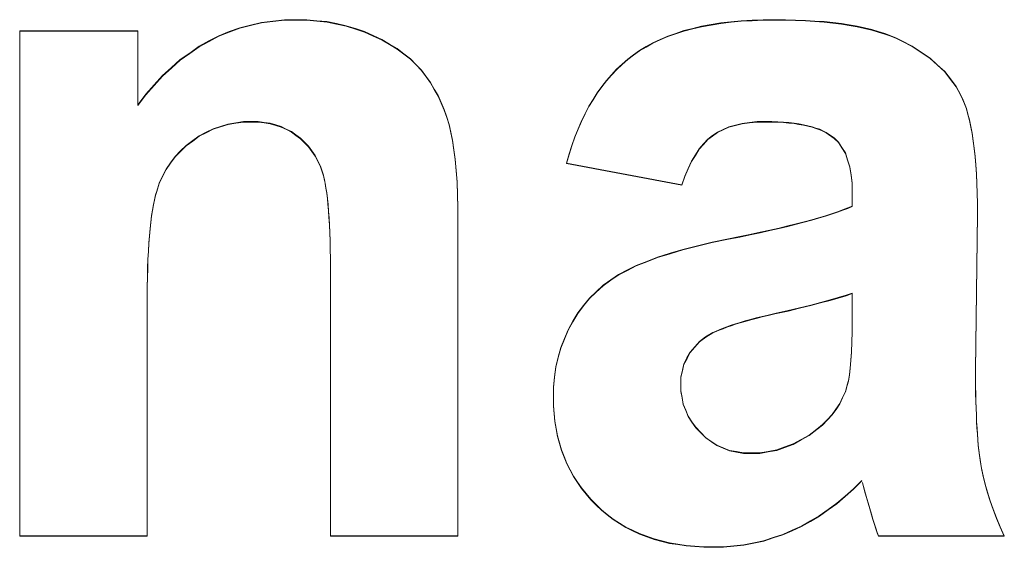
# Model space of a CAD drawing. Extents: x 229 to 926, y 37 to 878.
# Tile 21 of 194: x 409.93 to 413.46, y 69.52 to 71.42. Entities that reach past the tile are written whole.
import ezdxf

# ---------------------------------------------------------------- set-up
doc = ezdxf.new("R2010")
doc.units = 0
doc.layers.get('0').update_dxf_attribs({"lineweight": 13})
doc.layers.add('Beschriftung', color=7, linetype='Continuous', lineweight=25)
doc.layers.add('Beschriftung-A03ENJ5NI0', color=7, linetype='Continuous', lineweight=25)

# ---------------------------------------------------------------- blocks, each defined once
blk = doc.blocks.new('Referenz-A03ENJ5LI0', base_point=(255.7277, 65.704))
at = {"layer": 'Beschriftung', "color": 0, "lineweight": -2}
for p, q in [((410.8361, 71.4091), (410.8772, 71.4138)), ((410.8772, 71.4138), (410.92, 71.4138)), ((410.92, 71.4138), (410.9578, 71.4138)), ((410.9578, 71.4138), (410.994, 71.4102)), ((412.5175, 71.4099), (412.5569, 71.4118)), ((412.5569, 71.4118), (412.5965, 71.4138)), ((412.5965, 71.4138), (412.6385, 71.4138)), ((412.6385, 71.4138), (412.6767, 71.4138)), ((412.6767, 71.4138), (412.7125, 71.4126)), ((412.7125, 71.4126), (412.7483, 71.4115)), ((412.7483, 71.4115), (412.7817, 71.4091)), ((410.6794, 71.3708), (410.7167, 71.3851)), ((410.7167, 71.3851), (410.7559, 71.3947)), ((410.7559, 71.3947), (410.7951, 71.4043)), ((410.7951, 71.4043), (410.8361, 71.4091)), ((410.994, 71.4102), (411.0301, 71.4067)), ((411.0301, 71.4067), (411.0647, 71.3996)), ((411.0647, 71.3996), (411.0991, 71.3924)), ((411.0991, 71.3924), (411.1321, 71.3817)), ((411.1321, 71.3817), (411.1649, 71.371)), ((412.3116, 71.3744), (412.3433, 71.3823)), ((412.3433, 71.3823), (412.375, 71.3902)), ((412.375, 71.3902), (412.4093, 71.3961)), ((412.4093, 71.3961), (412.4437, 71.4019)), ((412.4437, 71.4019), (412.4806, 71.406)), ((412.4806, 71.406), (412.5175, 71.4099)), ((412.7817, 71.4091), (412.815, 71.4067)), ((412.815, 71.4067), (412.8459, 71.4031)), ((412.8459, 71.4031), (412.8769, 71.3996)), ((412.8769, 71.3996), (412.9054, 71.3949)), ((412.9054, 71.3949), (412.9338, 71.39)), ((412.9338, 71.39), (412.9598, 71.3842)), ((412.9598, 71.3842), (412.9858, 71.3783)), ((412.9858, 71.3783), (413.0094, 71.3711)), ((409.9268, 69.5617), (409.9268, 71.3738)), ((409.9268, 71.3738), (410.3514, 71.3738)), ((410.3514, 71.3738), (410.3514, 71.1077)), ((410.6065, 71.3373), (410.642, 71.3564)), ((410.642, 71.3564), (410.6794, 71.3708)), ((411.1649, 71.371), (411.1962, 71.3567)), ((411.1962, 71.3567), (411.2276, 71.3424)), ((411.2276, 71.3424), (411.255, 71.3261)), ((412.2002, 71.3311), (412.2268, 71.3429)), ((412.2268, 71.3429), (412.2533, 71.3547)), ((412.2533, 71.3547), (412.2825, 71.3646)), ((412.2825, 71.3646), (412.3116, 71.3744)), ((413.0094, 71.3711), (413.033, 71.364)), ((413.033, 71.364), (413.0541, 71.3557)), ((413.0541, 71.3557), (413.0753, 71.3474)), ((413.0753, 71.3474), (413.094, 71.3379)), ((410.5372, 71.2942), (410.5709, 71.3182)), ((410.5709, 71.3182), (410.6065, 71.3373)), ((411.255, 71.3261), (411.2825, 71.3098)), ((411.2825, 71.3098), (411.3062, 71.2917)), ((412.1524, 71.3036), (412.1764, 71.3173)), ((412.1764, 71.3173), (412.2002, 71.3311)), ((413.094, 71.3379), (413.1314, 71.3189)), ((413.1314, 71.3189), (413.1633, 71.2974)), ((410.4716, 71.2417), (410.5034, 71.2703)), ((410.5034, 71.2703), (410.5372, 71.2942)), ((411.3062, 71.2917), (411.3298, 71.2735)), ((411.3298, 71.2735), (411.3497, 71.2532)), ((412.0899, 71.2541), (412.1097, 71.272)), ((412.1097, 71.272), (412.131, 71.2877)), ((412.131, 71.2877), (412.1524, 71.3036)), ((413.1633, 71.2974), (413.1952, 71.2758)), ((413.1952, 71.2758), (413.2215, 71.2518)), ((410.4397, 71.213), (410.4716, 71.2417)), ((411.3497, 71.2532), (411.3695, 71.2331)), ((412.0519, 71.2163), (412.0701, 71.2362)), ((412.0701, 71.2362), (412.0899, 71.2541)), ((413.2215, 71.2518), (413.2478, 71.2277)), ((410.4096, 71.1795), (410.4397, 71.213)), ((411.3695, 71.2331), (411.3856, 71.2108)), ((411.3856, 71.2108), (411.4016, 71.1887)), ((412.0337, 71.1962), (412.0519, 71.2163)), ((413.2478, 71.2277), (413.2686, 71.2011)), ((413.2686, 71.2011), (413.2894, 71.1744)), ((410.3797, 71.146), (410.4096, 71.1795)), ((411.4016, 71.1887), (411.4152, 71.165)), ((411.4152, 71.165), (411.4289, 71.1414)), ((412.0004, 71.1519), (412.0171, 71.174)), ((412.0171, 71.174), (412.0337, 71.1962)), ((413.2894, 71.1744), (413.3046, 71.1452)), ((410.3514, 71.1077), (410.3797, 71.146)), ((411.4289, 71.1414), (411.44, 71.1162)), ((411.9704, 71.1034), (411.9854, 71.1276)), ((411.9854, 71.1276), (412.0004, 71.1519)), ((413.3046, 71.1452), (413.3123, 71.1306)), ((413.3123, 71.1306), (413.319, 71.1129)), ((411.44, 71.1162), (411.4511, 71.0911)), ((411.9569, 71.077), (411.9704, 71.1034)), ((413.319, 71.1129), (413.3256, 71.0953)), ((413.3256, 71.0953), (413.3313, 71.0746)), ((411.4511, 71.0911), (411.4599, 71.0645)), ((411.4599, 71.0645), (411.4686, 71.0378)), ((411.9434, 71.0505), (411.9569, 71.077)), ((413.3313, 71.0746), (413.3371, 71.0539)), ((410.6215, 71.0224), (410.5965, 71.0095)), ((410.6482, 71.0309), (410.6215, 71.0224)), ((410.6747, 71.0394), (410.6482, 71.0309)), ((410.7028, 71.0437), (410.6747, 71.0394)), ((410.7308, 71.0479), (410.7028, 71.0437)), ((410.7605, 71.0479), (410.7308, 71.0479)), ((410.7836, 71.0479), (410.7605, 71.0479)), ((410.805, 71.045), (410.7836, 71.0479)), ((410.8265, 71.042), (410.805, 71.045)), ((410.8463, 71.036), (410.8265, 71.042)), ((410.866, 71.0301), (410.8463, 71.036)), ((410.8841, 71.0211), (410.866, 71.0301)), ((411.4686, 71.0378), (411.4749, 71.0097)), ((411.9196, 70.9935), (411.9315, 71.022)), ((411.9315, 71.022), (411.9434, 71.0505)), ((412.4726, 71.0291), (412.4521, 71.0197)), ((412.4964, 71.0354), (412.4726, 71.0291)), ((412.5202, 71.0417), (412.4964, 71.0354)), ((412.5473, 71.0448), (412.5202, 71.0417)), ((412.5744, 71.0479), (412.5473, 71.0448)), ((412.6049, 71.0479), (412.5744, 71.0479)), ((412.6275, 71.0479), (412.6049, 71.0479)), ((412.6483, 71.047), (412.6275, 71.0479)), ((412.669, 71.0462), (412.6483, 71.047)), ((412.688, 71.0443), (412.669, 71.0462)), ((412.7069, 71.0424), (412.688, 71.0443)), ((412.7241, 71.0397), (412.7069, 71.0424)), ((412.7413, 71.037), (412.7241, 71.0397)), ((412.7566, 71.0333), (412.7413, 71.037)), ((412.7719, 71.0296), (412.7566, 71.0333)), ((412.7855, 71.025), (412.7719, 71.0296)), ((412.799, 71.0204), (412.7855, 71.025)), ((413.3371, 71.0539), (413.3418, 71.0301)), ((413.3418, 71.0301), (413.3466, 71.0064)), ((410.5714, 70.9968), (410.5479, 70.9797)), ((410.5965, 71.0095), (410.5714, 70.9968)), ((410.9022, 71.0122), (410.8841, 71.0211)), ((410.9187, 71.0001), (410.9022, 71.0122)), ((410.9351, 70.9882), (410.9187, 71.0001)), ((410.9492, 70.9738), (410.9351, 70.9882)), ((411.4749, 71.0097), (411.4812, 70.9815)), ((411.9093, 70.9628), (411.9196, 70.9935)), ((412.4146, 70.9976), (412.3976, 70.9851)), ((412.4317, 71.0103), (412.4146, 70.9976)), ((412.4521, 71.0197), (412.4317, 71.0103)), ((412.8108, 71.0149), (412.799, 71.0204)), ((412.8226, 71.0094), (412.8108, 71.0149)), ((412.8505, 70.9892), (412.8226, 71.0094)), ((412.8668, 70.9746), (412.8505, 70.9892)), ((413.3466, 71.0064), (413.3504, 70.9796)), ((410.5244, 70.9627), (410.5046, 70.9428)), ((410.5479, 70.9797), (410.5244, 70.9627)), ((410.9633, 70.9596), (410.9492, 70.9738)), ((410.9752, 70.9428), (410.9633, 70.9596)), ((411.4812, 70.9815), (411.4859, 70.9473)), ((411.8991, 70.9321), (411.9093, 70.9628)), ((412.3821, 70.9677), (412.3667, 70.9504)), ((412.3976, 70.9851), (412.3821, 70.9677)), ((412.879, 70.9549), (412.8668, 70.9746)), ((412.8912, 70.9353), (412.879, 70.9549)), ((413.3504, 70.9796), (413.3542, 70.9527)), ((413.3542, 70.9527), (413.3571, 70.9229)), ((410.4847, 70.923), (410.4686, 70.9004)), ((410.5046, 70.9428), (410.4847, 70.923)), ((410.9871, 70.9261), (410.9752, 70.9428)), ((410.9967, 70.9069), (410.9871, 70.9261)), ((411.4859, 70.9473), (411.4907, 70.913)), ((411.8902, 70.8994), (411.8991, 70.9321)), ((412.3528, 70.9284), (412.3391, 70.9063)), ((412.3667, 70.9504), (412.3528, 70.9284)), ((412.8993, 70.9107), (412.8912, 70.9353)), ((413.3571, 70.9229), (413.3599, 70.893)), ((410.4686, 70.9004), (410.4525, 70.8778)), ((411.0062, 70.8878), (410.9967, 70.9069)), ((411.0136, 70.8662), (411.0062, 70.8878)), ((411.4907, 70.913), (411.4937, 70.8728)), ((412.304, 70.8212), (411.8902, 70.8994)), ((412.3391, 70.9063), (412.3268, 70.8795)), ((412.9075, 70.8861), (412.8993, 70.9107)), ((412.9116, 70.8567), (412.9075, 70.8861)), ((413.3599, 70.893), (413.3619, 70.8601)), ((410.44, 70.8524), (410.4277, 70.827)), ((410.4525, 70.8778), (410.44, 70.8524)), ((411.0172, 70.8555), (411.0136, 70.8662)), ((411.0205, 70.8415), (411.0172, 70.8555)), ((411.4937, 70.8728), (411.497, 70.8325)), ((412.3146, 70.8527), (412.304, 70.8212)), ((412.3268, 70.8795), (412.3146, 70.8527)), ((412.9157, 70.8271), (412.9116, 70.8567)), ((413.3619, 70.8601), (413.3637, 70.8272)), ((410.4277, 70.827), (410.4189, 70.7988)), ((411.0236, 70.8274), (411.0205, 70.8415)), ((411.0263, 70.8101), (411.0236, 70.8274)), ((411.0291, 70.7929), (411.0263, 70.8101)), ((411.497, 70.8325), (411.4986, 70.7861)), ((412.9157, 70.7927), (412.9157, 70.8271)), ((413.3637, 70.8272), (413.3647, 70.7913)), ((410.4145, 70.7848), (410.4107, 70.7677)), ((410.4189, 70.7988), (410.4145, 70.7848)), ((411.0314, 70.7724), (411.0291, 70.7929)), ((411.4986, 70.7861), (411.5001, 70.7398)), ((412.9157, 70.745), (412.9157, 70.7927)), ((413.3647, 70.7913), (413.3657, 70.7553)), ((410.4069, 70.7507), (410.4036, 70.7306)), ((410.4107, 70.7677), (410.4069, 70.7507)), ((411.0337, 70.752), (411.0314, 70.7724)), ((411.0355, 70.7282), (411.0337, 70.752)), ((411.5001, 70.7398), (411.5001, 70.6873)), ((412.9002, 70.7381), (412.9157, 70.745)), ((413.3657, 70.7553), (413.3657, 70.7163)), ((410.4004, 70.7105), (410.3977, 70.6875)), ((410.4036, 70.7306), (410.4004, 70.7105)), ((411.0373, 70.7045), (411.0355, 70.7282)), ((411.0387, 70.6776), (411.0373, 70.7045)), ((412.7953, 70.7029), (412.82, 70.71)), ((412.82, 70.71), (412.8416, 70.7172)), ((412.8416, 70.7172), (412.8632, 70.7243)), ((412.8632, 70.7243), (412.8816, 70.7312)), ((412.8816, 70.7312), (412.9002, 70.7381)), ((413.3657, 70.7163), (413.3584, 70.1569)), ((410.3977, 70.6875), (410.3949, 70.6645)), ((411.0401, 70.6506), (411.0387, 70.6776)), ((411.5001, 70.6873), (411.5001, 69.5617)), ((412.6536, 70.6659), (412.6845, 70.6734)), ((412.6845, 70.6734), (412.7152, 70.6809)), ((412.7152, 70.6809), (412.743, 70.6883)), ((412.743, 70.6883), (412.7707, 70.6956)), ((412.7707, 70.6956), (412.7953, 70.7029)), ((410.3928, 70.6384), (410.3906, 70.6124)), ((410.3949, 70.6645), (410.3928, 70.6384)), ((411.041, 70.6204), (411.0401, 70.6506)), ((412.472, 70.6273), (412.512, 70.6351)), ((412.512, 70.6351), (412.5489, 70.6429)), ((412.5489, 70.6429), (412.5859, 70.6507)), ((412.5859, 70.6507), (412.6198, 70.6583)), ((412.6198, 70.6583), (412.6536, 70.6659)), ((410.3906, 70.6124), (410.3889, 70.5834)), ((411.0418, 70.5902), (411.041, 70.6204)), ((412.3079, 70.5894), (412.3603, 70.6023)), ((412.3603, 70.6023), (412.4127, 70.6153)), ((412.4127, 70.6153), (412.472, 70.6273)), ((410.3889, 70.5834), (410.3873, 70.5544)), ((411.0423, 70.5567), (411.0418, 70.5902)), ((412.2172, 70.5615), (412.2626, 70.5754)), ((412.2626, 70.5754), (412.3079, 70.5894)), ((410.3873, 70.5544), (410.3862, 70.5224)), ((411.0427, 70.5232), (411.0423, 70.5567)), ((412.1087, 70.5155), (412.1403, 70.5315)), ((412.1403, 70.5315), (412.1787, 70.5465)), ((412.1787, 70.5465), (412.2172, 70.5615)), ((410.3862, 70.5224), (410.3852, 70.4904)), ((411.0427, 70.4865), (411.0427, 70.5232)), ((412.0493, 70.4799), (412.0773, 70.4995)), ((412.0773, 70.4995), (412.1087, 70.5155)), ((410.3852, 70.4904), (410.3846, 70.4554)), ((411.0427, 69.5617), (411.0427, 70.4865)), ((411.9968, 70.4374), (412.0213, 70.4605)), ((412.0213, 70.4605), (412.0493, 70.4799)), ((410.3846, 70.4554), (410.384, 70.4204)), ((410.384, 70.4204), (410.384, 70.3825)), ((411.9724, 70.4144), (411.9968, 70.4374)), ((412.8937, 70.4248), (412.8654, 70.4163)), ((412.9157, 70.4325), (412.8937, 70.4248)), ((412.9157, 70.3369), (412.9157, 70.4325)), ((411.9305, 70.3613), (411.9514, 70.3878)), ((411.9514, 70.3878), (411.9724, 70.4144)), ((412.7677, 70.3896), (412.7266, 70.3797)), ((412.8024, 70.3988), (412.7677, 70.3896)), ((412.8371, 70.4079), (412.8024, 70.3988)), ((412.8654, 70.4163), (412.8371, 70.4079)), ((410.384, 70.3825), (410.3841, 69.5617)), ((411.913, 70.3313), (411.9305, 70.3613)), ((412.6143, 70.3537), (412.5926, 70.3484)), ((412.638, 70.3591), (412.6143, 70.3537)), ((412.6855, 70.3697), (412.638, 70.3591)), ((412.7266, 70.3797), (412.6855, 70.3697)), ((411.8955, 70.3012), (411.913, 70.3313)), ((412.481, 70.3168), (412.4654, 70.3117)), ((412.4965, 70.322), (412.481, 70.3168)), ((412.5141, 70.3274), (412.4965, 70.322)), ((412.5317, 70.3326), (412.5141, 70.3274)), ((412.5513, 70.3379), (412.5317, 70.3326)), ((412.5709, 70.3432), (412.5513, 70.3379)), ((412.5926, 70.3484), (412.5709, 70.3432)), ((412.9157, 70.2938), (412.9157, 70.3369)), ((411.8824, 70.269), (411.8955, 70.3012)), ((412.4157, 70.2909), (412.3897, 70.2754)), ((412.4271, 70.296), (412.4157, 70.2909)), ((412.4385, 70.3012), (412.4271, 70.296)), ((412.452, 70.3064), (412.4385, 70.3012)), ((412.4654, 70.3117), (412.452, 70.3064)), ((412.9145, 70.2577), (412.9157, 70.2938)), ((411.8693, 70.2368), (411.8824, 70.269)), ((412.3674, 70.2588), (412.3506, 70.2399)), ((412.3897, 70.2754), (412.3674, 70.2588)), ((412.9134, 70.2215), (412.9145, 70.2577)), ((411.8606, 70.2027), (411.8693, 70.2368)), ((412.3339, 70.221), (412.3227, 70.1999)), ((412.3506, 70.2399), (412.3339, 70.221)), ((412.9111, 70.1923), (412.9134, 70.2215)), ((411.8518, 70.1684), (411.8606, 70.2027)), ((412.3116, 70.1788), (412.306, 70.1554)), ((412.3227, 70.1999), (412.3116, 70.1788)), ((412.9089, 70.163), (412.9111, 70.1923)), ((411.8474, 70.1322), (411.8518, 70.1684)), ((412.306, 70.1554), (412.3004, 70.132)), ((412.9022, 70.1184), (412.9055, 70.1408)), ((412.9055, 70.1408), (412.9089, 70.163)), ((413.3584, 70.1569), (413.3584, 70.1271)), ((411.8431, 70.0958), (411.8474, 70.1322)), ((412.3004, 70.132), (412.3004, 70.1065)), ((412.3004, 70.1065), (412.3004, 70.0813)), ((412.8912, 70.0796), (412.8977, 70.103)), ((412.8977, 70.103), (412.9022, 70.1184)), ((413.3584, 70.1271), (413.3588, 70.0992)), ((411.8431, 70.0575), (411.8431, 70.0958)), ((412.3004, 70.0813), (412.3048, 70.0578)), ((412.8812, 70.0579), (412.8912, 70.0796)), ((413.3588, 70.0992), (413.3591, 70.0713)), ((413.3591, 70.0713), (413.3598, 70.0454)), ((411.8431, 70.0284), (411.8431, 70.0575)), ((412.3048, 70.0578), (412.3094, 70.0343)), ((412.3094, 70.0343), (412.3183, 70.0126)), ((412.8576, 70.0164), (412.8712, 70.0362)), ((412.8712, 70.0362), (412.8812, 70.0579)), ((413.3598, 70.0454), (413.3604, 70.0194)), ((411.8455, 70.0007), (411.8431, 70.0284)), ((411.8479, 69.9729), (411.8455, 70.0007)), ((412.3183, 70.0126), (412.3272, 69.9908)), ((412.8268, 69.9786), (412.844, 69.9966)), ((412.844, 69.9966), (412.8576, 70.0164)), ((413.3604, 70.0194), (413.3615, 69.9954)), ((411.8527, 69.9464), (411.8479, 69.9729)), ((412.3272, 69.9908), (412.3405, 69.9707)), ((412.3405, 69.9707), (412.354, 69.9507)), ((412.8097, 69.9605), (412.8268, 69.9786)), ((413.3615, 69.9954), (413.3625, 69.9715)), ((413.3625, 69.9715), (413.3639, 69.9494)), ((411.8575, 69.9199), (411.8527, 69.9464)), ((412.354, 69.9507), (412.3718, 69.9324)), ((412.3718, 69.9324), (412.3897, 69.914)), ((412.761, 69.923), (412.789, 69.9443)), ((412.789, 69.9443), (412.8097, 69.9605)), ((413.3639, 69.9494), (413.3653, 69.9274)), ((413.3653, 69.9274), (413.3669, 69.9074)), ((411.8646, 69.8946), (411.8575, 69.9199)), ((411.8718, 69.8694), (411.8646, 69.8946)), ((412.3897, 69.914), (412.41, 69.9002)), ((412.41, 69.9002), (412.4303, 69.8865)), ((412.6742, 69.8803), (412.7036, 69.8909)), ((412.7036, 69.8909), (412.7323, 69.907)), ((412.7323, 69.907), (412.761, 69.923)), ((413.3669, 69.9074), (413.3686, 69.8874)), ((411.8814, 69.8454), (411.8718, 69.8694)), ((412.4303, 69.8865), (412.453, 69.8773)), ((412.453, 69.8773), (412.4757, 69.8681)), ((412.4757, 69.8681), (412.5009, 69.8635)), ((412.5009, 69.8635), (412.526, 69.8589)), ((412.526, 69.8589), (412.5536, 69.8589)), ((412.5536, 69.8589), (412.5844, 69.8589)), ((412.5844, 69.8589), (412.6146, 69.8643)), ((412.6146, 69.8643), (412.6447, 69.8696)), ((412.6447, 69.8696), (412.6742, 69.8803)), ((413.3686, 69.8874), (413.3707, 69.8692)), ((413.3707, 69.8692), (413.3727, 69.8511)), ((411.8911, 69.8214), (411.8814, 69.8454)), ((411.903, 69.7987), (411.8911, 69.8214)), ((413.3727, 69.8511), (413.3751, 69.835)), ((413.3751, 69.835), (413.3775, 69.8189)), ((411.9149, 69.7759), (411.903, 69.7987)), ((413.3775, 69.8189), (413.3803, 69.8047)), ((413.3803, 69.8047), (413.3857, 69.7763)), ((411.9293, 69.7545), (411.9149, 69.7759)), ((411.9437, 69.733), (411.9293, 69.7545)), ((412.9499, 69.7598), (412.9207, 69.7301)), ((412.9564, 69.7389), (412.9524, 69.7531)), ((413.3857, 69.7763), (413.3935, 69.747)), ((411.9605, 69.7127), (411.9437, 69.733)), ((412.9207, 69.7301), (412.8905, 69.7041)), ((412.9605, 69.7248), (412.9564, 69.7389)), ((412.9662, 69.7035), (412.9605, 69.7248)), ((413.3935, 69.747), (413.4013, 69.7176)), ((413.4013, 69.7176), (413.4115, 69.6873)), ((411.9773, 69.6925), (411.9605, 69.7127)), ((411.9965, 69.6735), (411.9773, 69.6925)), ((412.8905, 69.7041), (412.8603, 69.678)), ((412.9727, 69.68), (412.9662, 69.7035)), ((412.9786, 69.6594), (412.9727, 69.68)), ((413.4115, 69.6873), (413.4217, 69.6569)), ((412.0156, 69.6546), (411.9965, 69.6735)), ((412.0365, 69.638), (412.0156, 69.6546)), ((412.8291, 69.6556), (412.7978, 69.6333)), ((412.8603, 69.678), (412.8291, 69.6556)), ((412.9846, 69.6388), (412.9786, 69.6594)), ((413.4217, 69.6569), (413.4343, 69.6255)), ((412.0575, 69.6214), (412.0365, 69.638)), ((412.0802, 69.607), (412.0575, 69.6214)), ((412.7655, 69.6147), (412.7332, 69.5961)), ((412.7978, 69.6333), (412.7655, 69.6147)), ((412.9901, 69.6211), (412.9846, 69.6388)), ((412.9956, 69.6033), (412.9901, 69.6211)), ((413.4343, 69.6255), (413.4469, 69.5941)), ((412.1029, 69.5929), (412.0802, 69.607)), ((412.1273, 69.581), (412.1029, 69.5929)), ((412.1518, 69.5691), (412.1273, 69.581)), ((412.7, 69.5812), (412.6667, 69.5664)), ((412.7332, 69.5961), (412.7, 69.5812)), ((413.0006, 69.5885), (412.9956, 69.6033)), ((413.0055, 69.5736), (413.0006, 69.5885)), ((413.01, 69.5617), (413.0055, 69.5736)), ((413.4469, 69.5941), (413.4619, 69.5617)), ((410.3841, 69.5617), (409.9268, 69.5617)), ((411.5001, 69.5617), (411.0427, 69.5617)), ((412.178, 69.5596), (412.1518, 69.5691)), ((412.2042, 69.5501), (412.178, 69.5596)), ((412.2322, 69.543), (412.2042, 69.5501)), ((412.2602, 69.5359), (412.2322, 69.543)), ((412.5979, 69.544), (412.5624, 69.5365)), ((412.6323, 69.5552), (412.5979, 69.544)), ((412.6667, 69.5664), (412.6323, 69.5552)), ((413.4619, 69.5617), (413.01, 69.5617)), ((412.2899, 69.5312), (412.2602, 69.5359)), ((412.3197, 69.5264), (412.2899, 69.5312)), ((412.3512, 69.524), (412.3197, 69.5264)), ((412.3828, 69.5217), (412.3512, 69.524)), ((412.416, 69.5217), (412.3828, 69.5217)), ((412.4537, 69.5217), (412.416, 69.5217)), ((412.4903, 69.5254), (412.4537, 69.5217)), ((412.527, 69.5291), (412.4903, 69.5254)), ((412.5624, 69.5365), (412.527, 69.5291))]:
    blk.add_line(p, q, dxfattribs=at)
blk = doc.blocks.new('Referenz-A03ENJ62I0', base_point=(255.7277, 65.7055))
at = {"layer": 'Beschriftung-A03ENJ5NI0', "color": 0, "lineweight": -2}
for p, q in [((410.7951, 71.4058), (410.8361, 71.4106)), ((410.8361, 71.4106), (410.8772, 71.4153)), ((410.8772, 71.4153), (410.9199, 71.4153)), ((410.9199, 71.4153), (410.9578, 71.4153)), ((410.9578, 71.4153), (410.9939, 71.4118)), ((410.9939, 71.4118), (411.03, 71.4083)), ((412.4805, 71.4075), (412.5174, 71.4114)), ((412.5174, 71.4114), (412.5568, 71.4134)), ((412.5568, 71.4134), (412.5964, 71.4153)), ((412.5964, 71.4153), (412.6384, 71.4153)), ((412.6384, 71.4153), (412.6766, 71.4153)), ((412.6766, 71.4153), (412.7125, 71.4142)), ((412.7125, 71.4142), (412.7482, 71.413)), ((412.7482, 71.413), (412.7816, 71.4106)), ((412.7816, 71.4106), (412.815, 71.4083)), ((409.9267, 69.5632), (409.9267, 71.3754)), ((409.9267, 71.3754), (410.3513, 71.3754)), ((410.3513, 71.3754), (410.3513, 71.1092)), ((410.6793, 71.3724), (410.7166, 71.3866)), ((410.7166, 71.3866), (410.7559, 71.3962)), ((410.7559, 71.3962), (410.7951, 71.4058)), ((411.03, 71.4083), (411.0646, 71.4011)), ((411.0646, 71.4011), (411.0991, 71.3939)), ((411.0991, 71.3939), (411.132, 71.3833)), ((411.132, 71.3833), (411.1649, 71.3726)), ((412.2824, 71.3661), (412.3115, 71.376)), ((412.3115, 71.376), (412.3432, 71.3839)), ((412.3432, 71.3839), (412.3749, 71.3917)), ((412.3749, 71.3917), (412.4093, 71.3976)), ((412.4093, 71.3976), (412.4436, 71.4035)), ((412.4436, 71.4035), (412.4805, 71.4075)), ((412.815, 71.4083), (412.8458, 71.4047)), ((412.8458, 71.4047), (412.8768, 71.4011)), ((412.8768, 71.4011), (412.9053, 71.3964)), ((412.9053, 71.3964), (412.9337, 71.3916)), ((412.9337, 71.3916), (412.9597, 71.3857)), ((412.9597, 71.3857), (412.9857, 71.3798)), ((412.9857, 71.3798), (413.0093, 71.3727)), ((410.6064, 71.3389), (410.6419, 71.358)), ((410.6419, 71.358), (410.6793, 71.3724)), ((411.1649, 71.3726), (411.1962, 71.3582)), ((411.1962, 71.3582), (411.2275, 71.3439)), ((411.2275, 71.3439), (411.255, 71.3277)), ((412.2001, 71.3326), (412.2267, 71.3445)), ((412.2267, 71.3445), (412.2532, 71.3563)), ((412.2532, 71.3563), (412.2824, 71.3661)), ((413.0093, 71.3727), (413.0329, 71.3656)), ((413.0329, 71.3656), (413.054, 71.3572)), ((413.054, 71.3572), (413.0752, 71.349)), ((413.0752, 71.349), (413.0939, 71.3395)), ((410.5371, 71.2958), (410.5709, 71.3198)), ((410.5709, 71.3198), (410.6064, 71.3389)), ((411.255, 71.3277), (411.2824, 71.3114)), ((411.2824, 71.3114), (411.3061, 71.2932)), ((412.1309, 71.2893), (412.1523, 71.3051)), ((412.1523, 71.3051), (412.1763, 71.3189)), ((412.1763, 71.3189), (412.2001, 71.3326)), ((413.0939, 71.3395), (413.1313, 71.3205)), ((413.1313, 71.3205), (413.1632, 71.299)), ((410.4715, 71.2432), (410.5034, 71.2719)), ((410.5034, 71.2719), (410.5371, 71.2958)), ((411.3061, 71.2932), (411.3297, 71.275)), ((411.3297, 71.275), (411.3496, 71.2548)), ((412.0899, 71.2557), (412.1096, 71.2736)), ((412.1096, 71.2736), (412.1309, 71.2893)), ((413.1632, 71.299), (413.1951, 71.2774)), ((413.1951, 71.2774), (413.2214, 71.2533)), ((410.4396, 71.2145), (410.4715, 71.2432)), ((411.3496, 71.2548), (411.3695, 71.2346)), ((411.3695, 71.2346), (411.3855, 71.2124)), ((412.0518, 71.2178), (412.07, 71.2378)), ((412.07, 71.2378), (412.0899, 71.2557)), ((413.2214, 71.2533), (413.2478, 71.2292)), ((410.4096, 71.181), (410.4396, 71.2145)), ((411.3855, 71.2124), (411.4015, 71.1903)), ((412.0336, 71.1977), (412.0518, 71.2178)), ((413.2478, 71.2292), (413.2686, 71.2026)), ((413.2686, 71.2026), (413.2893, 71.176)), ((410.3796, 71.1476), (410.4096, 71.181)), ((411.4015, 71.1903), (411.4152, 71.1666)), ((411.4152, 71.1666), (411.4288, 71.1429)), ((412.0004, 71.1534), (412.017, 71.1756)), ((412.017, 71.1756), (412.0336, 71.1977)), ((413.2893, 71.176), (413.3046, 71.1467)), ((410.3513, 71.1092), (410.3796, 71.1476)), ((411.4288, 71.1429), (411.44, 71.1178)), ((411.9703, 71.1049), (411.9854, 71.1291)), ((411.9854, 71.1291), (412.0004, 71.1534)), ((413.3046, 71.1467), (413.3123, 71.1322)), ((413.3123, 71.1322), (413.3189, 71.1145)), ((411.44, 71.1178), (411.4511, 71.0926)), ((411.4511, 71.0926), (411.4599, 71.066)), ((411.9569, 71.0785), (411.9703, 71.1049)), ((413.3189, 71.1145), (413.3256, 71.0969)), ((413.3256, 71.0969), (413.3312, 71.0762)), ((411.4599, 71.066), (411.4686, 71.0394)), ((411.9434, 71.0521), (411.9569, 71.0785)), ((413.3312, 71.0762), (413.337, 71.0555)), ((410.6214, 71.0239), (410.5964, 71.0111)), ((410.6481, 71.0325), (410.6214, 71.0239)), ((410.6746, 71.0409), (410.6481, 71.0325)), ((410.7027, 71.0452), (410.6746, 71.0409)), ((410.7307, 71.0495), (410.7027, 71.0452)), ((410.7604, 71.0495), (410.7307, 71.0495)), ((410.7835, 71.0495), (410.7604, 71.0495)), ((410.8049, 71.0466), (410.7835, 71.0495)), ((410.8264, 71.0436), (410.8049, 71.0466)), ((410.8462, 71.0376), (410.8264, 71.0436)), ((410.8659, 71.0317), (410.8462, 71.0376)), ((410.884, 71.0227), (410.8659, 71.0317)), ((410.9022, 71.0137), (410.884, 71.0227)), ((411.4686, 71.0394), (411.4749, 71.0112)), ((411.9196, 70.995), (411.9315, 71.0236)), ((411.9315, 71.0236), (411.9434, 71.0521)), ((412.4725, 71.0307), (412.452, 71.0212)), ((412.4963, 71.037), (412.4725, 71.0307)), ((412.5201, 71.0432), (412.4963, 71.037)), ((412.5473, 71.0464), (412.5201, 71.0432)), ((412.5744, 71.0495), (412.5473, 71.0464)), ((412.6049, 71.0495), (412.5744, 71.0495)), ((412.6275, 71.0495), (412.6049, 71.0495)), ((412.6483, 71.0486), (412.6275, 71.0495)), ((412.669, 71.0477), (412.6483, 71.0486)), ((412.6879, 71.0458), (412.669, 71.0477)), ((412.7069, 71.044), (412.6879, 71.0458)), ((412.724, 71.0413), (412.7069, 71.044)), ((412.7412, 71.0385), (412.724, 71.0413)), ((412.7565, 71.0348), (412.7412, 71.0385)), ((412.7719, 71.0312), (412.7565, 71.0348)), ((412.7855, 71.0266), (412.7719, 71.0312)), ((412.799, 71.022), (412.7855, 71.0266)), ((412.8107, 71.0165), (412.799, 71.022)), ((413.337, 71.0555), (413.3417, 71.0317)), ((413.3417, 71.0317), (413.3465, 71.0079)), ((410.5713, 70.9983), (410.5479, 70.9813)), ((410.5964, 71.0111), (410.5713, 70.9983)), ((410.9186, 71.0017), (410.9022, 71.0137)), ((410.935, 70.9898), (410.9186, 71.0017)), ((410.9492, 70.9754), (410.935, 70.9898)), ((411.4749, 71.0112), (411.4812, 70.9831)), ((411.9093, 70.9643), (411.9196, 70.995)), ((412.3975, 70.9866), (412.382, 70.9693)), ((412.4146, 70.9992), (412.3975, 70.9866)), ((412.4316, 71.0118), (412.4146, 70.9992)), ((412.452, 71.0212), (412.4316, 71.0118)), ((412.8225, 71.0109), (412.8107, 71.0165)), ((412.8505, 70.9908), (412.8225, 71.0109)), ((412.8667, 70.9761), (412.8505, 70.9908)), ((413.3465, 71.0079), (413.3504, 70.9811)), ((410.5244, 70.9642), (410.5045, 70.9443)), ((410.5479, 70.9813), (410.5244, 70.9642)), ((410.9633, 70.9611), (410.9492, 70.9754)), ((410.9752, 70.9443), (410.9633, 70.9611)), ((411.4812, 70.9831), (411.4859, 70.9488)), ((411.899, 70.9336), (411.9093, 70.9643)), ((412.3666, 70.952), (412.3527, 70.9299)), ((412.382, 70.9693), (412.3666, 70.952)), ((412.8789, 70.9565), (412.8667, 70.9761)), ((412.8911, 70.9369), (412.8789, 70.9565)), ((413.3504, 70.9811), (413.3541, 70.9543)), ((413.3541, 70.9543), (413.357, 70.9244)), ((410.4846, 70.9246), (410.4686, 70.9019)), ((410.5045, 70.9443), (410.4846, 70.9246)), ((410.9871, 70.9277), (410.9752, 70.9443)), ((410.9966, 70.9084), (410.9871, 70.9277)), ((411.4859, 70.9488), (411.4906, 70.9146)), ((411.8901, 70.9009), (411.899, 70.9336)), ((412.3527, 70.9299), (412.339, 70.9079)), ((412.8992, 70.9123), (412.8911, 70.9369)), ((413.357, 70.9244), (413.3599, 70.8946)), ((410.4686, 70.9019), (410.4524, 70.8793)), ((411.0062, 70.8893), (410.9966, 70.9084)), ((411.0136, 70.8678), (411.0062, 70.8893)), ((411.4906, 70.9146), (411.4937, 70.8743)), ((412.304, 70.8227), (411.8901, 70.9009)), ((412.3267, 70.8811), (412.3145, 70.8543)), ((412.339, 70.9079), (412.3267, 70.8811)), ((412.9074, 70.8877), (412.8992, 70.9123)), ((412.9115, 70.8582), (412.9074, 70.8877)), ((413.3599, 70.8946), (413.3618, 70.8616)), ((410.44, 70.8539), (410.4276, 70.8285)), ((410.4524, 70.8793), (410.44, 70.8539)), ((411.0172, 70.857), (411.0136, 70.8678)), ((411.0204, 70.843), (411.0172, 70.857)), ((411.4937, 70.8743), (411.4969, 70.834)), ((412.3145, 70.8543), (412.304, 70.8227)), ((412.9156, 70.8287), (412.9115, 70.8582)), ((413.3618, 70.8616), (413.3637, 70.8288)), ((410.4276, 70.8285), (410.4188, 70.8003)), ((411.0236, 70.829), (411.0204, 70.843)), ((411.0263, 70.8117), (411.0236, 70.829)), ((411.029, 70.7945), (411.0263, 70.8117)), ((411.4969, 70.834), (411.4985, 70.7877)), ((412.9156, 70.7942), (412.9156, 70.8287)), ((413.3637, 70.8288), (413.3646, 70.7928)), ((410.4144, 70.7863), (410.4107, 70.7693)), ((410.4188, 70.8003), (410.4144, 70.7863)), ((411.0313, 70.774), (411.029, 70.7945)), ((411.0336, 70.7535), (411.0313, 70.774)), ((411.4985, 70.7877), (411.5, 70.7413)), ((412.9156, 70.7465), (412.9156, 70.7942)), ((413.3646, 70.7928), (413.3656, 70.7568)), ((410.4068, 70.7523), (410.4035, 70.7322)), ((410.4107, 70.7693), (410.4068, 70.7523)), ((411.0354, 70.7297), (411.0336, 70.7535)), ((411.5, 70.7413), (411.5, 70.6888)), ((412.8815, 70.7328), (412.9001, 70.7397)), ((412.9001, 70.7397), (412.9156, 70.7465)), ((413.3656, 70.7568), (413.3656, 70.7178)), ((410.4003, 70.7121), (410.3976, 70.6891)), ((410.4035, 70.7322), (410.4003, 70.7121)), ((411.0372, 70.706), (411.0354, 70.7297)), ((411.0386, 70.6791), (411.0372, 70.706)), ((412.7706, 70.6971), (412.7952, 70.7045)), ((412.7952, 70.7045), (412.8199, 70.7116)), ((412.8199, 70.7116), (412.8415, 70.7187)), ((412.8415, 70.7187), (412.8631, 70.7258)), ((412.8631, 70.7258), (412.8815, 70.7328)), ((413.3656, 70.7178), (413.3583, 70.1585)), ((410.3976, 70.6891), (410.3949, 70.666)), ((411.04, 70.6522), (411.0386, 70.6791)), ((411.5, 70.6888), (411.5, 69.5632)), ((412.6536, 70.6675), (412.6844, 70.675)), ((412.6844, 70.675), (412.7151, 70.6825)), ((412.7151, 70.6825), (412.7429, 70.6898)), ((412.7429, 70.6898), (412.7706, 70.6971)), ((410.3927, 70.6399), (410.3905, 70.6139)), ((410.3949, 70.666), (410.3927, 70.6399)), ((411.0409, 70.6219), (411.04, 70.6522)), ((412.4719, 70.6288), (412.5119, 70.6367)), ((412.5119, 70.6367), (412.5488, 70.6445)), ((412.5488, 70.6445), (412.5858, 70.6522)), ((412.5858, 70.6522), (412.6197, 70.6598)), ((412.6197, 70.6598), (412.6536, 70.6675)), ((410.3905, 70.6139), (410.3889, 70.585)), ((411.0418, 70.5917), (411.0409, 70.6219)), ((412.3079, 70.5909), (412.3602, 70.6039)), ((412.3602, 70.6039), (412.4126, 70.6169)), ((412.4126, 70.6169), (412.4719, 70.6288)), ((410.3889, 70.585), (410.3872, 70.556)), ((411.0423, 70.5582), (411.0418, 70.5917)), ((412.1787, 70.548), (412.2171, 70.563)), ((412.2171, 70.563), (412.2625, 70.577)), ((412.2625, 70.577), (412.3079, 70.5909)), ((410.3872, 70.556), (410.3861, 70.524)), ((411.0427, 70.5248), (411.0423, 70.5582)), ((412.1087, 70.517), (412.1402, 70.533)), ((412.1402, 70.533), (412.1787, 70.548)), ((410.3851, 70.492), (410.3845, 70.457)), ((410.3861, 70.524), (410.3851, 70.492)), ((411.0427, 70.4881), (411.0427, 70.5248)), ((412.0493, 70.4815), (412.0772, 70.501)), ((412.0772, 70.501), (412.1087, 70.517)), ((410.3845, 70.457), (410.3839, 70.422)), ((411.0427, 69.5632), (411.0427, 70.4881)), ((411.9968, 70.439), (412.0213, 70.462)), ((412.0213, 70.462), (412.0493, 70.4815)), ((410.3839, 70.422), (410.3839, 70.3841)), ((411.9724, 70.4159), (411.9968, 70.439)), ((412.8936, 70.4263), (412.8653, 70.4179)), ((412.9156, 70.4341), (412.8936, 70.4263)), ((412.9156, 70.3384), (412.9156, 70.4341)), ((411.9304, 70.3628), (411.9514, 70.3894)), ((411.9514, 70.3894), (411.9724, 70.4159)), ((412.7676, 70.3912), (412.7266, 70.3812)), ((412.8023, 70.4003), (412.7676, 70.3912)), ((412.837, 70.4095), (412.8023, 70.4003)), ((412.8653, 70.4179), (412.837, 70.4095)), ((410.3839, 70.3841), (410.384, 69.5632)), ((411.9129, 70.3328), (411.9304, 70.3628)), ((412.5925, 70.35), (412.5709, 70.3447)), ((412.6142, 70.3553), (412.5925, 70.35)), ((412.6379, 70.3607), (412.6142, 70.3553)), ((412.6854, 70.3713), (412.6379, 70.3607)), ((412.7266, 70.3812), (412.6854, 70.3713)), ((411.8954, 70.3027), (411.9129, 70.3328)), ((412.4809, 70.3184), (412.4653, 70.3132)), ((412.4965, 70.3236), (412.4809, 70.3184)), ((412.514, 70.3289), (412.4965, 70.3236)), ((412.5316, 70.3342), (412.514, 70.3289)), ((412.5512, 70.3394), (412.5316, 70.3342)), ((412.5709, 70.3447), (412.5512, 70.3394)), ((412.9156, 70.2953), (412.9156, 70.3384)), ((411.8823, 70.2706), (411.8954, 70.3027)), ((412.4156, 70.2924), (412.3896, 70.277)), ((412.4271, 70.2975), (412.4156, 70.2924)), ((412.4384, 70.3027), (412.4271, 70.2975)), ((412.452, 70.308), (412.4384, 70.3027)), ((412.4653, 70.3132), (412.452, 70.308)), ((412.9144, 70.2592), (412.9156, 70.2953)), ((411.8692, 70.2384), (411.8823, 70.2706)), ((412.3673, 70.2604), (412.3505, 70.2414)), ((412.3896, 70.277), (412.3673, 70.2604)), ((412.9133, 70.223), (412.9144, 70.2592)), ((411.8605, 70.2042), (411.8692, 70.2384)), ((412.3338, 70.2226), (412.3226, 70.2015)), ((412.3505, 70.2414), (412.3338, 70.2226)), ((412.911, 70.1938), (412.9133, 70.223)), ((411.8517, 70.1699), (411.8605, 70.2042)), ((412.3115, 70.1804), (412.3059, 70.157)), ((412.3226, 70.2015), (412.3115, 70.1804)), ((412.9088, 70.1646), (412.911, 70.1938)), ((411.8474, 70.1337), (411.8517, 70.1699)), ((412.3059, 70.157), (412.3004, 70.1336)), ((412.9022, 70.1199), (412.9055, 70.1423)), ((412.9055, 70.1423), (412.9088, 70.1646)), ((413.3583, 70.1585), (413.3583, 70.1287)), ((411.843, 70.0973), (411.8474, 70.1337)), ((412.3004, 70.1336), (412.3004, 70.108)), ((412.3004, 70.108), (412.3004, 70.0828)), ((412.8911, 70.0811), (412.8977, 70.1045)), ((412.8977, 70.1045), (412.9022, 70.1199)), ((413.3583, 70.1287), (413.3587, 70.1008)), ((411.843, 70.059), (411.843, 70.0973)), ((412.3004, 70.0828), (412.3048, 70.0594)), ((412.8811, 70.0594), (412.8911, 70.0811)), ((413.3587, 70.1008), (413.359, 70.0729)), ((413.359, 70.0729), (413.3597, 70.0469)), ((411.843, 70.03), (411.843, 70.059)), ((412.3048, 70.0594), (412.3093, 70.0359)), ((412.3093, 70.0359), (412.3182, 70.0142)), ((412.8575, 70.0179), (412.8711, 70.0378)), ((412.8711, 70.0378), (412.8811, 70.0594)), ((413.3597, 70.0469), (413.3604, 70.021)), ((411.8454, 70.0023), (411.843, 70.03)), ((411.8478, 69.9744), (411.8454, 70.0023)), ((412.3182, 70.0142), (412.3272, 69.9924)), ((412.8267, 69.9802), (412.8439, 69.9982)), ((412.8439, 69.9982), (412.8575, 70.0179)), ((413.3604, 70.021), (413.3615, 69.997)), ((413.3615, 69.997), (413.3624, 69.973)), ((411.8526, 69.948), (411.8478, 69.9744)), ((412.3272, 69.9924), (412.3405, 69.9723)), ((412.3405, 69.9723), (412.3539, 69.9523)), ((412.789, 69.9459), (412.8096, 69.9621)), ((412.8096, 69.9621), (412.8267, 69.9802)), ((413.3624, 69.973), (413.3638, 69.951)), ((411.8574, 69.9214), (411.8526, 69.948)), ((412.3539, 69.9523), (412.3718, 69.934)), ((412.3718, 69.934), (412.3896, 69.9156)), ((412.7609, 69.9246), (412.789, 69.9459)), ((413.3638, 69.951), (413.3652, 69.9289)), ((413.3652, 69.9289), (413.3668, 69.909)), ((411.8646, 69.8962), (411.8574, 69.9214)), ((411.8718, 69.871), (411.8646, 69.8962)), ((412.3896, 69.9156), (412.4099, 69.9018)), ((412.4099, 69.9018), (412.4302, 69.8881)), ((412.6741, 69.8818), (412.7035, 69.8925)), ((412.7035, 69.8925), (412.7322, 69.9086)), ((412.7322, 69.9086), (412.7609, 69.9246)), ((413.3668, 69.909), (413.3685, 69.8889)), ((411.8814, 69.847), (411.8718, 69.871)), ((412.4302, 69.8881), (412.453, 69.8789)), ((412.453, 69.8789), (412.4757, 69.8696)), ((412.4757, 69.8696), (412.5008, 69.8651)), ((412.5008, 69.8651), (412.526, 69.8605)), ((412.526, 69.8605), (412.5535, 69.8605)), ((412.5535, 69.8605), (412.5844, 69.8605)), ((412.5844, 69.8605), (412.6145, 69.8658)), ((412.6145, 69.8658), (412.6447, 69.8711)), ((412.6447, 69.8711), (412.6741, 69.8818)), ((413.3685, 69.8889), (413.3706, 69.8708)), ((413.3706, 69.8708), (413.3726, 69.8527)), ((411.891, 69.823), (411.8814, 69.847)), ((411.903, 69.8003), (411.891, 69.823)), ((413.3726, 69.8527), (413.375, 69.8366)), ((413.375, 69.8366), (413.3774, 69.8204)), ((413.3774, 69.8204), (413.3802, 69.8062)), ((411.9149, 69.7775), (411.903, 69.8003)), ((413.3802, 69.8062), (413.3856, 69.7779)), ((411.9293, 69.756), (411.9149, 69.7775)), ((411.9436, 69.7346), (411.9293, 69.756)), ((412.9498, 69.7613), (412.9207, 69.7316)), ((412.9564, 69.7405), (412.9523, 69.7546)), ((413.3856, 69.7779), (413.3934, 69.7486)), ((411.9605, 69.7143), (411.9436, 69.7346)), ((411.9772, 69.694), (411.9605, 69.7143)), ((412.9207, 69.7316), (412.8905, 69.7056)), ((412.9605, 69.7264), (412.9564, 69.7405)), ((412.9661, 69.7051), (412.9605, 69.7264)), ((413.3934, 69.7486), (413.4013, 69.7192)), ((413.4013, 69.7192), (413.4114, 69.6888)), ((411.9964, 69.675), (411.9772, 69.694)), ((412.8602, 69.6796), (412.829, 69.6572)), ((412.8905, 69.7056), (412.8602, 69.6796)), ((412.9726, 69.6815), (412.9661, 69.7051)), ((412.9785, 69.6609), (412.9726, 69.6815)), ((413.4114, 69.6888), (413.4216, 69.6584)), ((412.0156, 69.6561), (411.9964, 69.675)), ((412.0364, 69.6395), (412.0156, 69.6561)), ((412.829, 69.6572), (412.7977, 69.6349)), ((412.9845, 69.6403), (412.9785, 69.6609)), ((413.4216, 69.6584), (413.4343, 69.627)), ((412.0574, 69.6229), (412.0364, 69.6395)), ((412.0801, 69.6086), (412.0574, 69.6229)), ((412.1028, 69.5944), (412.0801, 69.6086)), ((412.7655, 69.6163), (412.7332, 69.5977)), ((412.7977, 69.6349), (412.7655, 69.6163)), ((412.99, 69.6226), (412.9845, 69.6403)), ((412.9955, 69.6049), (412.99, 69.6226)), ((413.4343, 69.627), (413.4468, 69.5956)), ((412.1272, 69.5826), (412.1028, 69.5944)), ((412.1517, 69.5707), (412.1272, 69.5826)), ((412.6999, 69.5828), (412.6666, 69.5679)), ((412.7332, 69.5977), (412.6999, 69.5828)), ((413.0005, 69.59), (412.9955, 69.6049)), ((413.0054, 69.5752), (413.0005, 69.59)), ((413.0099, 69.5632), (413.0054, 69.5752)), ((413.4468, 69.5956), (413.4618, 69.5632)), ((410.384, 69.5632), (409.9267, 69.5632)), ((411.5, 69.5632), (411.0427, 69.5632)), ((412.1779, 69.5612), (412.1517, 69.5707)), ((412.2042, 69.5517), (412.1779, 69.5612)), ((412.2321, 69.5446), (412.2042, 69.5517)), ((412.2601, 69.5375), (412.2321, 69.5446)), ((412.2899, 69.5328), (412.2601, 69.5375)), ((412.5623, 69.5381), (412.5269, 69.5307)), ((412.5978, 69.5455), (412.5623, 69.5381)), ((412.6323, 69.5568), (412.5978, 69.5455)), ((412.6666, 69.5679), (412.6323, 69.5568)), ((413.4618, 69.5632), (413.0099, 69.5632)), ((412.3196, 69.5279), (412.2899, 69.5328)), ((412.3511, 69.5256), (412.3196, 69.5279)), ((412.3827, 69.5233), (412.3511, 69.5256)), ((412.4159, 69.5233), (412.3827, 69.5233)), ((412.4536, 69.5233), (412.4159, 69.5233)), ((412.4902, 69.527), (412.4536, 69.5233)), ((412.5269, 69.5307), (412.4902, 69.527))]:
    blk.add_line(p, q, dxfattribs=at)

msp = doc.modelspace()

# ---------------------------------------------------------------- block references
at = {"color": 251, "lineweight": 13, "ltscale": 0.13, "true_color": 0x606060}
for name, p in [('Referenz-A03ENJ5LI0', (255.7277, 65.704)), ('Referenz-A03ENJ62I0', (255.7277, 65.7055))]:
    msp.add_blockref(name, p, dxfattribs=at)

doc.saveas('drawing.dxf')
